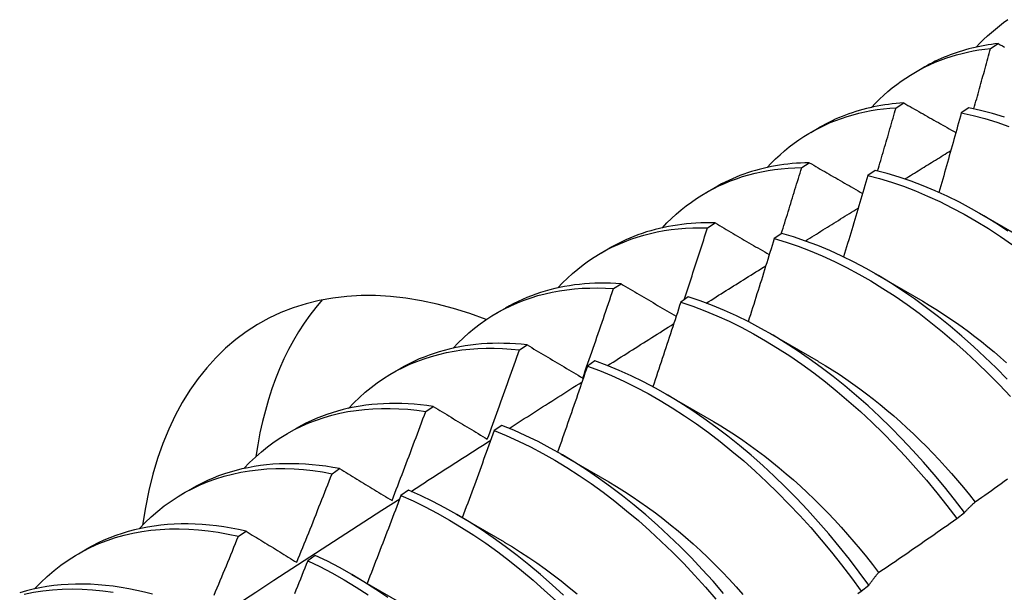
# Model space of a CAD drawing. Header units: inches. Extents: x 21 to 181, y 13 to 124.
# Tile 61 of 88: x 164.592 to 164.919, y 65.557 to 65.748. Entities that reach past the tile are written whole.
import ezdxf

# ---------------------------------------------------------------- set-up
doc = ezdxf.new("R2010")
doc.units = ezdxf.units.IN
doc.header["$MEASUREMENT"] = 0
doc.layers.add('Visible Edges(ANSI)', color=7, linetype='Continuous', lineweight=25)

msp = doc.modelspace()

# ---------------------------------------------------------------- linework, layer by layer
at = {"layer": 'Visible Edges(ANSI)'}
for p, q in [((164.91471, 65.73857), (164.91725, 65.74016)), ((164.88971, 65.73063), (164.89253, 65.73225)), ((164.88327, 65.7188), (164.88581, 65.72041)), ((164.90748, 65.71879), (164.90496, 65.71712)), ((164.85492, 65.7106), (164.85773, 65.71221)), ((164.85189, 65.69888), (164.85443, 65.7005)), ((164.87635, 65.69795), (164.87384, 65.69626)), ((164.82012, 65.69056), (164.82293, 65.69218)), ((164.91098, 65.68369), (164.92693, 65.67446)), ((164.82056, 65.67881), (164.82309, 65.68044)), ((164.84526, 65.67695), (164.84275, 65.67525)), ((164.78532, 65.67052), (164.78813, 65.67214)), ((164.87618, 65.66365), (164.89213, 65.65442)), ((164.78928, 65.65858), (164.79181, 65.66022)), ((164.81419, 65.65581), (164.81168, 65.65409)), ((164.75052, 65.65048), (164.75333, 65.6521)), ((164.84139, 65.64361), (164.85734, 65.63438)), ((164.75805, 65.6382), (164.76057, 65.63985)), ((164.71572, 65.63044), (164.71853, 65.63206)), ((164.78314, 65.63451), (164.78064, 65.63279)), ((164.80659, 65.62357), (164.82254, 65.61434)), ((164.72685, 65.61766), (164.72937, 65.61933)), ((164.75211, 65.61307), (164.74961, 65.61133)), ((164.68092, 65.6104), (164.68373, 65.61202)), ((164.77179, 65.60353), (164.78774, 65.5943)), ((164.69569, 65.59698), (164.69821, 65.59865)), ((164.64612, 65.59036), (164.64894, 65.59198)), ((164.7211, 65.59149), (164.71859, 65.58974)), ((164.73699, 65.58349), (164.75294, 65.57427)), ((164.90345, 65.58205), (164.90601, 65.58401)), ((164.66457, 65.57614), (164.66708, 65.57783)), ((164.61133, 65.57032), (164.61414, 65.57194)), ((164.69009, 65.56976), (164.68759, 65.568)), ((164.70219, 65.56345), (164.71814, 65.55423)), ((164.87166, 65.55788), (164.87423, 65.55983))]:
    msp.add_line(p, q, dxfattribs=at)
at = {"layer": 'Visible Edges(ANSI)', "flags": 128}
for points in [[(164.90996, 65.73897), (164.91117, 65.74025), (164.91241, 65.7415), (164.91369, 65.7427), (164.91499, 65.74387), (164.91631, 65.74499), (164.91767, 65.74608), (164.91905, 65.74712), (164.92046, 65.74812)], [(164.91725, 65.74016), (164.91613, 65.74003), (164.91502, 65.73988), (164.91391, 65.73972), (164.91282, 65.73953), (164.91172, 65.73933), (164.91064, 65.73911), (164.90956, 65.73888), (164.9085, 65.73863), (164.90743, 65.73836), (164.90638, 65.73807), (164.90534, 65.73777), (164.9043, 65.73744), (164.90327, 65.7371), (164.90225, 65.73675), (164.90124, 65.73638), (164.90023, 65.73599), (164.89924, 65.73558), (164.89825, 65.73515), (164.89727, 65.73471), (164.89631, 65.73425), (164.89535, 65.73378), (164.8944, 65.73329), (164.89346, 65.73278), (164.89253, 65.73225)], [(164.91725, 65.74016), (164.91795, 65.73977), (164.91866, 65.73937), (164.91936, 65.73898)], [(164.87516, 65.71893), (164.87647, 65.72031), (164.87781, 65.72165), (164.87918, 65.72294), (164.88059, 65.72418), (164.88203, 65.72537), (164.8835, 65.72652), (164.885, 65.72762), (164.88653, 65.72867), (164.8881, 65.72967), (164.88969, 65.73062), (164.89131, 65.73152), (164.89295, 65.73237), (164.89463, 65.73317), (164.89633, 65.73392), (164.89806, 65.73462), (164.89982, 65.73526), (164.9016, 65.73586), (164.9034, 65.7364), (164.90523, 65.73689), (164.90708, 65.73733), (164.90896, 65.73772), (164.91085, 65.73806), (164.91277, 65.73834), (164.91471, 65.73857)], [(164.90916, 65.71844), (164.90939, 65.71928), (164.90963, 65.72012), (164.90986, 65.72096), (164.9101, 65.7218), (164.91033, 65.72264), (164.91056, 65.72348), (164.9108, 65.72432), (164.91103, 65.72515), (164.91126, 65.72599), (164.91149, 65.72683), (164.91173, 65.72767), (164.91196, 65.72851), (164.91219, 65.72935), (164.91242, 65.73019), (164.91265, 65.73102), (164.91288, 65.73186), (164.91311, 65.7327), (164.91334, 65.73354), (164.91357, 65.73438), (164.9138, 65.73522), (164.91403, 65.73606), (164.91425, 65.73689), (164.91448, 65.73773), (164.91471, 65.73857)], [(164.88581, 65.72041), (164.88453, 65.72032), (164.88326, 65.7202), (164.882, 65.72007), (164.88074, 65.71991), (164.8795, 65.71974), (164.87826, 65.71954), (164.87704, 65.71931), (164.87582, 65.71907), (164.87461, 65.7188), (164.87341, 65.71852), (164.87222, 65.71821), (164.87104, 65.71788), (164.86987, 65.71752), (164.86871, 65.71715), (164.86756, 65.71675), (164.86643, 65.71633), (164.8653, 65.71589), (164.86418, 65.71543), (164.86308, 65.71495), (164.86199, 65.71444), (164.8609, 65.71392), (164.85983, 65.71337), (164.85877, 65.7128), (164.85773, 65.71221)], [(164.88581, 65.72041), (164.88653, 65.72), (164.88724, 65.71959), (164.88796, 65.71918), (164.88868, 65.71877), (164.8894, 65.71836), (164.89012, 65.71795), (164.89084, 65.71754), (164.89156, 65.71713), (164.89228, 65.71672), (164.893, 65.71631), (164.89372, 65.7159), (164.89444, 65.71549), (164.89516, 65.71508), (164.89589, 65.71467), (164.89661, 65.71426), (164.89734, 65.71384), (164.89806, 65.71343), (164.89879, 65.71302), (164.89951, 65.71261), (164.90024, 65.7122), (164.90097, 65.71178), (164.9017, 65.71137), (164.90243, 65.71096), (164.90315, 65.71055)], [(164.84036, 65.69889), (164.84176, 65.70037), (164.8432, 65.70179), (164.84468, 65.70317), (164.8462, 65.70449), (164.84775, 65.70575), (164.84934, 65.70696), (164.85096, 65.70811), (164.85262, 65.70921), (164.85431, 65.71024), (164.85604, 65.71123), (164.8578, 65.71215), (164.85959, 65.71302), (164.86141, 65.71383), (164.86326, 65.71458), (164.86514, 65.71527), (164.86705, 65.7159), (164.86899, 65.71647), (164.87095, 65.71698), (164.87294, 65.71744), (164.87496, 65.71783), (164.877, 65.71816), (164.87907, 65.71844), (164.88116, 65.71865), (164.88327, 65.7188)], [(164.87714, 65.69776), (164.8774, 65.69863), (164.87766, 65.69951), (164.87792, 65.70039), (164.87818, 65.70127), (164.87843, 65.70214), (164.87869, 65.70302), (164.87895, 65.7039), (164.87921, 65.70477), (164.87947, 65.70565), (164.87972, 65.70653), (164.87998, 65.7074), (164.88023, 65.70828), (164.88049, 65.70916), (164.88074, 65.71003), (164.881, 65.71091), (164.88125, 65.71179), (164.88151, 65.71267), (164.88176, 65.71354), (164.88201, 65.71442), (164.88227, 65.7153), (164.88252, 65.71617), (164.88277, 65.71705), (164.88302, 65.71793), (164.88327, 65.7188)], [(164.90496, 65.71712), (164.90466, 65.71601), (164.90436, 65.71491), (164.90405, 65.7138), (164.90375, 65.7127), (164.90344, 65.71159), (164.90314, 65.71049), (164.90283, 65.70938), (164.90253, 65.70828), (164.90222, 65.70718), (164.90191, 65.70607), (164.9016, 65.70497), (164.9013, 65.70386), (164.90099, 65.70276), (164.90068, 65.70165), (164.90037, 65.70055), (164.90006, 65.69944), (164.89975, 65.69834), (164.89943, 65.69723), (164.89912, 65.69613), (164.89881, 65.69502), (164.8985, 65.69392), (164.89818, 65.69281), (164.89787, 65.69171), (164.89755, 65.6906)], [(164.90496, 65.71712), (164.90887, 65.71624), (164.91281, 65.71519), (164.91679, 65.71398), (164.92078, 65.7126)], [(164.91929, 65.7157), (164.91533, 65.7169), (164.91138, 65.71793), (164.90748, 65.71879)], [(164.88622, 65.69508), (164.88685, 65.69548), (164.88749, 65.69587), (164.88813, 65.69626), (164.88876, 65.69666), (164.8894, 65.69705), (164.89003, 65.69745), (164.89067, 65.69784), (164.89131, 65.69824), (164.89194, 65.69863), (164.89258, 65.69902), (164.89321, 65.69942), (164.89385, 65.69981), (164.89449, 65.70021), (164.89512, 65.7006), (164.89576, 65.70099), (164.8964, 65.70139), (164.89703, 65.70178), (164.89767, 65.70217), (164.8983, 65.70257), (164.89894, 65.70296), (164.89958, 65.70335), (164.90021, 65.70375), (164.90085, 65.70414), (164.90149, 65.70453)], [(164.80556, 65.67885), (164.80706, 65.68043), (164.8086, 65.68194), (164.81018, 65.6834), (164.81181, 65.68479), (164.81348, 65.68612), (164.81519, 65.68738), (164.81693, 65.68859), (164.81872, 65.68973), (164.82054, 65.6908), (164.82241, 65.69181), (164.82431, 65.69275), (164.82624, 65.69363), (164.82821, 65.69444), (164.83021, 65.69518), (164.83225, 65.69586), (164.83431, 65.69647), (164.83641, 65.69701), (164.83854, 65.69748), (164.8407, 65.69789), (164.84289, 65.69822), (164.8451, 65.69849), (164.84734, 65.69869), (164.8496, 65.69882), (164.85189, 65.69888)], [(164.85443, 65.7005), (164.85298, 65.70046), (164.85155, 65.7004), (164.85013, 65.70031), (164.84872, 65.70019), (164.84731, 65.70004), (164.84592, 65.69987), (164.84454, 65.69967), (164.84317, 65.69945), (164.84181, 65.69919), (164.84046, 65.69891), (164.83913, 65.6986), (164.8378, 65.69827), (164.83649, 65.69791), (164.83519, 65.69752), (164.8339, 65.6971), (164.83263, 65.69666), (164.83137, 65.69619), (164.83012, 65.6957), (164.82889, 65.69518), (164.82767, 65.69463), (164.82646, 65.69405), (164.82527, 65.69345), (164.82409, 65.69283), (164.82293, 65.69218)], [(164.84512, 65.67686), (164.8454, 65.67777), (164.84569, 65.67869), (164.84598, 65.67961), (164.84626, 65.68053), (164.84655, 65.68144), (164.84683, 65.68236), (164.84712, 65.68328), (164.8474, 65.6842), (164.84769, 65.68511), (164.84797, 65.68603), (164.84825, 65.68695), (164.84854, 65.68787), (164.84882, 65.68879), (164.8491, 65.6897), (164.84938, 65.69062), (164.84966, 65.69154), (164.84994, 65.69246), (164.85022, 65.69338), (164.8505, 65.69429), (164.85078, 65.69521), (164.85106, 65.69613), (164.85134, 65.69705), (164.85161, 65.69796), (164.85189, 65.69888)], [(164.85443, 65.7005), (164.85516, 65.70008), (164.85589, 65.69965), (164.85662, 65.69923), (164.85735, 65.69881), (164.85808, 65.69838), (164.85881, 65.69796), (164.85955, 65.69754), (164.86028, 65.69711), (164.86101, 65.69669), (164.86175, 65.69626), (164.86249, 65.69584), (164.86322, 65.69541), (164.86396, 65.69499), (164.8647, 65.69456), (164.86543, 65.69414), (164.86617, 65.69371), (164.86691, 65.69329), (164.86765, 65.69286), (164.86839, 65.69243), (164.86914, 65.69201), (164.86988, 65.69158), (164.87062, 65.69115), (164.87136, 65.69073), (164.87211, 65.6903)], [(164.92049, 65.67776), (164.91647, 65.68037), (164.91244, 65.68283), (164.90841, 65.68515), (164.90436, 65.68731), (164.90032, 65.68932), (164.89629, 65.69117), (164.89226, 65.69285), (164.88825, 65.69438), (164.88426, 65.69574), (164.88029, 65.69693), (164.87635, 65.69795)], [(164.87384, 65.69626), (164.87351, 65.69513), (164.87318, 65.694), (164.87286, 65.69287), (164.87253, 65.69174), (164.8722, 65.69061), (164.87187, 65.68948), (164.87154, 65.68835), (164.8712, 65.68722), (164.87087, 65.68609), (164.87054, 65.68496), (164.87021, 65.68383), (164.86987, 65.6827), (164.86954, 65.68157), (164.8692, 65.68044), (164.86887, 65.67931), (164.86853, 65.67818), (164.8682, 65.67705), (164.86786, 65.67592), (164.86752, 65.67479), (164.86718, 65.67366), (164.86684, 65.67253), (164.8665, 65.6714), (164.86616, 65.67027), (164.86582, 65.66914)], [(164.87384, 65.69626), (164.87778, 65.69522), (164.88175, 65.69402), (164.88574, 65.69265), (164.88976, 65.69111), (164.89378, 65.68941), (164.89782, 65.68755), (164.90186, 65.68553), (164.9059, 65.68336), (164.90994, 65.68103), (164.91397, 65.67856), (164.91798, 65.67593), (164.92197, 65.67316)], [(164.85311, 65.67445), (164.85384, 65.67491), (164.85457, 65.67537), (164.8553, 65.67583), (164.85603, 65.67628), (164.85677, 65.67674), (164.8575, 65.6772), (164.85823, 65.67766), (164.85896, 65.67811), (164.85969, 65.67857), (164.86043, 65.67903), (164.86116, 65.67948), (164.86189, 65.67994), (164.86262, 65.6804), (164.86336, 65.68086), (164.86409, 65.68131), (164.86482, 65.68177), (164.86555, 65.68223), (164.86628, 65.68268), (164.86702, 65.68314), (164.86775, 65.6836), (164.86848, 65.68405), (164.86921, 65.68451), (164.86995, 65.68497), (164.87068, 65.68542)], [(164.77076, 65.65881), (164.77236, 65.66048), (164.774, 65.66209), (164.77569, 65.66362), (164.77742, 65.66509), (164.77921, 65.66648), (164.78104, 65.6678), (164.78291, 65.66905), (164.78483, 65.67023), (164.78679, 65.67134), (164.78879, 65.67237), (164.79083, 65.67332), (164.79291, 65.6742), (164.79503, 65.67501), (164.79719, 65.67574), (164.79938, 65.67639), (164.80161, 65.67697), (164.80387, 65.67747), (164.80617, 65.67789), (164.8085, 65.67824), (164.81085, 65.67851), (164.81324, 65.6787), (164.81565, 65.67881), (164.8181, 65.67885), (164.82056, 65.67881)], [(164.82309, 65.68044), (164.82148, 65.68047), (164.81989, 65.68046), (164.8183, 65.68043), (164.81673, 65.68036), (164.81516, 65.68026), (164.81361, 65.68012), (164.81207, 65.67995), (164.81055, 65.67975), (164.80903, 65.67952), (164.80754, 65.67925), (164.80605, 65.67896), (164.80458, 65.67862), (164.80312, 65.67826), (164.80168, 65.67786), (164.80025, 65.67744), (164.79884, 65.67698), (164.79744, 65.67648), (164.79606, 65.67596), (164.7947, 65.6754), (164.79335, 65.67481), (164.79202, 65.67419), (164.79071, 65.67354), (164.78941, 65.67285), (164.78813, 65.67214)], [(164.81279, 65.65485), (164.81312, 65.65585), (164.81345, 65.65684), (164.81378, 65.65784), (164.81411, 65.65884), (164.81443, 65.65984), (164.81476, 65.66084), (164.81509, 65.66183), (164.81541, 65.66283), (164.81574, 65.66383), (164.81606, 65.66483), (164.81639, 65.66583), (164.81671, 65.66683), (164.81704, 65.66782), (164.81736, 65.66882), (164.81768, 65.66982), (164.818, 65.67082), (164.81833, 65.67182), (164.81865, 65.67282), (164.81897, 65.67381), (164.81929, 65.67481), (164.81961, 65.67581), (164.81993, 65.67681), (164.82025, 65.67781), (164.82056, 65.67881)], [(164.82309, 65.68044), (164.82384, 65.68), (164.82458, 65.67956), (164.82532, 65.67913), (164.82607, 65.67869), (164.82681, 65.67826), (164.82756, 65.67782), (164.82831, 65.67738), (164.82905, 65.67694), (164.8298, 65.67651), (164.83055, 65.67607), (164.8313, 65.67563), (164.83205, 65.67519), (164.8328, 65.67475), (164.83355, 65.67431), (164.83431, 65.67387), (164.83506, 65.67343), (164.83581, 65.67299), (164.83657, 65.67255), (164.83732, 65.67211), (164.83808, 65.67167), (164.83883, 65.67123), (164.83959, 65.67079), (164.84035, 65.67035), (164.84111, 65.66991)], [(164.84275, 65.67525), (164.84239, 65.6741), (164.84204, 65.67294), (164.84169, 65.67179), (164.84133, 65.67064), (164.84098, 65.66948), (164.84062, 65.66833), (164.84026, 65.66718), (164.83991, 65.66602), (164.83955, 65.66487), (164.83919, 65.66372), (164.83883, 65.66256), (164.83847, 65.66141), (164.83811, 65.66026), (164.83775, 65.6591), (164.83739, 65.65795), (164.83702, 65.6568), (164.83666, 65.65564), (164.8363, 65.65449), (164.83593, 65.65334), (164.83557, 65.65219), (164.8352, 65.65103), (164.83484, 65.64988), (164.83447, 65.64873), (164.8341, 65.64757)], [(164.84275, 65.67525), (164.84672, 65.67406), (164.85071, 65.67269), (164.85472, 65.67117), (164.85874, 65.66948), (164.86278, 65.66763), (164.86682, 65.66562), (164.87086, 65.66345), (164.8749, 65.66114), (164.87893, 65.65867), (164.88294, 65.65605), (164.88694, 65.65329), (164.89091, 65.65039), (164.89486, 65.64736), (164.89877, 65.64419), (164.90265, 65.64089), (164.90649, 65.63747), (164.91028, 65.63393), (164.91402, 65.63027), (164.9177, 65.6265), (164.92133, 65.62263)], [(164.92024, 65.62841), (164.91655, 65.63217), (164.9128, 65.63582), (164.90901, 65.63935), (164.90517, 65.64277), (164.90129, 65.64605), (164.89737, 65.64921), (164.89342, 65.65224), (164.88945, 65.65513), (164.88545, 65.65788), (164.88143, 65.66048), (164.87741, 65.66294), (164.87337, 65.66524), (164.86933, 65.6674), (164.86528, 65.66939), (164.86125, 65.67123), (164.85722, 65.67291), (164.85321, 65.67442), (164.84922, 65.67577), (164.84526, 65.67695)], [(164.82014, 65.65374), (164.82096, 65.65426), (164.82179, 65.65478), (164.82262, 65.6553), (164.82344, 65.65582), (164.82427, 65.65635), (164.82509, 65.65687), (164.82592, 65.65739), (164.82675, 65.65791), (164.82757, 65.65843), (164.8284, 65.65895), (164.82923, 65.65947), (164.83005, 65.65999), (164.83088, 65.66051), (164.83171, 65.66103), (164.83253, 65.66155), (164.83336, 65.66207), (164.83419, 65.66259), (164.83501, 65.66311), (164.83584, 65.66363), (164.83667, 65.66415), (164.83749, 65.66466), (164.83832, 65.66518), (164.83915, 65.6657), (164.83997, 65.66622)], [(164.73596, 65.63877), (164.73765, 65.64054), (164.73939, 65.64223), (164.74119, 65.64385), (164.74304, 65.64538), (164.74494, 65.64684), (164.74689, 65.64821), (164.74889, 65.64951), (164.75094, 65.65072), (164.75304, 65.65185), (164.75518, 65.6529), (164.75737, 65.65386), (164.7596, 65.65474), (164.76188, 65.65553), (164.76419, 65.65624), (164.76654, 65.65686), (164.76894, 65.6574), (164.77137, 65.65785), (164.77383, 65.65822), (164.77633, 65.65849), (164.77886, 65.65869), (164.78142, 65.65879), (164.78401, 65.65881), (164.78664, 65.65874), (164.78928, 65.65858)], [(164.79181, 65.66022), (164.79003, 65.66033), (164.78827, 65.6604), (164.78651, 65.66043), (164.78478, 65.66042), (164.78305, 65.66037), (164.78134, 65.66028), (164.77964, 65.66016), (164.77795, 65.65999), (164.77628, 65.65979), (164.77463, 65.65955), (164.77299, 65.65926), (164.77137, 65.65894), (164.76977, 65.65858), (164.76818, 65.65818), (164.76661, 65.65775), (164.76506, 65.65727), (164.76352, 65.65676), (164.76201, 65.65621), (164.76051, 65.65562), (164.75904, 65.65499), (164.75758, 65.65432), (164.75614, 65.65362), (164.75473, 65.65288), (164.75333, 65.6521)], [(164.77906, 65.62879), (164.7795, 65.63003), (164.77993, 65.63127), (164.78037, 65.63251), (164.7808, 65.63375), (164.78123, 65.63499), (164.78166, 65.63623), (164.78209, 65.63747), (164.78252, 65.63871), (164.78295, 65.63995), (164.78338, 65.64119), (164.78381, 65.64244), (164.78423, 65.64368), (164.78466, 65.64492), (164.78508, 65.64616), (164.78551, 65.6474), (164.78593, 65.64864), (164.78635, 65.64988), (164.78677, 65.65113), (164.78719, 65.65237), (164.78761, 65.65361), (164.78803, 65.65485), (164.78845, 65.6561), (164.78887, 65.65734), (164.78928, 65.65858)], [(164.79181, 65.66022), (164.79256, 65.65977), (164.79332, 65.65932), (164.79408, 65.65887), (164.79483, 65.65842), (164.79559, 65.65797), (164.79635, 65.65752), (164.79711, 65.65707), (164.79787, 65.65662), (164.79864, 65.65617), (164.7994, 65.65572), (164.80016, 65.65527), (164.80093, 65.65482), (164.80169, 65.65437), (164.80246, 65.65391), (164.80322, 65.65346), (164.80399, 65.65301), (164.80476, 65.65255), (164.80553, 65.6521), (164.80629, 65.65165), (164.80706, 65.65119), (164.80784, 65.65074), (164.80861, 65.65028), (164.80938, 65.64983), (164.81015, 65.64937)], [(164.90601, 65.58401), (164.90273, 65.58833), (164.89937, 65.59256), (164.89593, 65.59672), (164.89243, 65.60078), (164.88886, 65.60474), (164.88522, 65.6086), (164.88153, 65.61235), (164.87778, 65.616), (164.87398, 65.61952), (164.87014, 65.62293), (164.86626, 65.62621), (164.86234, 65.62936), (164.85839, 65.63237), (164.85441, 65.63526), (164.85041, 65.638), (164.8464, 65.64059), (164.84237, 65.64304), (164.83833, 65.64534), (164.83429, 65.64748), (164.83025, 65.64947), (164.82621, 65.6513), (164.82219, 65.65296), (164.81818, 65.65447), (164.81419, 65.65581)], [(164.81168, 65.65409), (164.8113, 65.65292), (164.81092, 65.65174), (164.81054, 65.65057), (164.81016, 65.64939), (164.80978, 65.64822), (164.8094, 65.64704), (164.80901, 65.64587), (164.80863, 65.6447), (164.80824, 65.64352), (164.80786, 65.64235), (164.80747, 65.64117), (164.80709, 65.64), (164.8067, 65.63882), (164.80631, 65.63765), (164.80592, 65.63648), (164.80553, 65.6353), (164.80514, 65.63413), (164.80475, 65.63296), (164.80436, 65.63178), (164.80397, 65.63061), (164.80358, 65.62944), (164.80318, 65.62826), (164.80279, 65.62709), (164.8024, 65.62592)], [(164.81168, 65.65409), (164.81567, 65.65274), (164.81968, 65.65122), (164.82371, 65.64954), (164.82774, 65.6477), (164.83178, 65.6457), (164.83582, 65.64355), (164.83986, 65.64124), (164.84389, 65.63878), (164.84791, 65.63617), (164.8519, 65.63342), (164.85588, 65.63053), (164.85983, 65.6275), (164.86374, 65.62434), (164.86762, 65.62105), (164.87146, 65.61764), (164.87525, 65.6141), (164.879, 65.61045), (164.88269, 65.60669), (164.88632, 65.60282), (164.88989, 65.59885), (164.89339, 65.59478), (164.89682, 65.59063), (164.90017, 65.58638), (164.90345, 65.58205)], [(164.89213, 65.65436), (164.89432, 65.65306), (164.89651, 65.65172), (164.8987, 65.65033), (164.90088, 65.64888), (164.90305, 65.6474), (164.90521, 65.64586), (164.90737, 65.64428), (164.90951, 65.64265), (164.91164, 65.64098), (164.91377, 65.63926), (164.91588, 65.6375), (164.91797, 65.63569), (164.92005, 65.63385)], [(164.7873, 65.63295), (164.78822, 65.63353), (164.78914, 65.63412), (164.79006, 65.6347), (164.79098, 65.63528), (164.79189, 65.63587), (164.79281, 65.63645), (164.79373, 65.63703), (164.79465, 65.63762), (164.79557, 65.6382), (164.79649, 65.63878), (164.79741, 65.63937), (164.79833, 65.63995), (164.79925, 65.64053), (164.80017, 65.64112), (164.80109, 65.6417), (164.80201, 65.64228), (164.80293, 65.64286), (164.80385, 65.64345), (164.80477, 65.64403), (164.80569, 65.64461), (164.80661, 65.64519), (164.80753, 65.64578), (164.80845, 65.64636), (164.80937, 65.64694)], [(164.70117, 65.61873), (164.70295, 65.6206), (164.70479, 65.62238), (164.7067, 65.62407), (164.70866, 65.62567), (164.71068, 65.62719), (164.71276, 65.62861), (164.71489, 65.62995), (164.71707, 65.63119), (164.71931, 65.63234), (164.72159, 65.6334), (164.72393, 65.63437), (164.72631, 65.63524), (164.72874, 65.63601), (164.73122, 65.63669), (164.73373, 65.63728), (164.73629, 65.63777), (164.73889, 65.63816), (164.74153, 65.63845), (164.7442, 65.63865), (164.74691, 65.63876), (164.74965, 65.63876), (164.75242, 65.63867), (164.75522, 65.63848), (164.75805, 65.6382)], [(164.76057, 65.63985), (164.75862, 65.64005), (164.75669, 65.6402), (164.75477, 65.64031), (164.75286, 65.64037), (164.75097, 65.64039), (164.74909, 65.64036), (164.74723, 65.64028), (164.74539, 65.64016), (164.74356, 65.64), (164.74175, 65.63978), (164.73996, 65.63953), (164.73818, 65.63922), (164.73643, 65.63887), (164.73469, 65.63848), (164.73298, 65.63804), (164.73128, 65.63755), (164.72961, 65.63702), (164.72796, 65.63645), (164.72633, 65.63582), (164.72472, 65.63516), (164.72314, 65.63445), (164.72158, 65.6337), (164.72004, 65.6329), (164.71853, 65.63206)], [(164.76057, 65.63985), (164.76133, 65.63939), (164.76209, 65.63894), (164.76285, 65.63848), (164.76362, 65.63802), (164.76438, 65.63756), (164.76515, 65.63711), (164.76591, 65.63665), (164.76668, 65.63619), (164.76745, 65.63573), (164.76822, 65.63527), (164.76899, 65.63481), (164.76976, 65.63435), (164.77053, 65.63389), (164.7713, 65.63343), (164.77207, 65.63296), (164.77285, 65.6325), (164.77362, 65.63204), (164.7744, 65.63158), (164.77517, 65.63111), (164.77595, 65.63065), (164.77673, 65.63019), (164.77751, 65.62972), (164.77828, 65.62926), (164.77906, 65.62879)], [(164.74733, 65.60848), (164.74779, 65.60972), (164.74824, 65.61096), (164.7487, 65.61219), (164.74915, 65.61343), (164.7496, 65.61467), (164.75006, 65.6159), (164.75051, 65.61714), (164.75096, 65.61838), (164.75141, 65.61962), (164.75185, 65.62085), (164.7523, 65.62209), (164.75275, 65.62333), (164.7532, 65.62457), (164.75364, 65.62581), (164.75408, 65.62704), (164.75453, 65.62828), (164.75497, 65.62952), (164.75541, 65.63076), (164.75585, 65.632), (164.75629, 65.63324), (164.75673, 65.63448), (164.75717, 65.63572), (164.75761, 65.63696), (164.75805, 65.6382)], [(164.78064, 65.63279), (164.78023, 65.63159), (164.77982, 65.6304), (164.77941, 65.6292), (164.77901, 65.62801), (164.7786, 65.62682), (164.77819, 65.62562), (164.77778, 65.62443), (164.77737, 65.62324), (164.77695, 65.62204), (164.77654, 65.62085), (164.77613, 65.61966), (164.77571, 65.61847), (164.7753, 65.61727), (164.77488, 65.61608), (164.77447, 65.61489), (164.77405, 65.6137), (164.77363, 65.6125), (164.77322, 65.61131), (164.7728, 65.61012), (164.77238, 65.60893), (164.77196, 65.60774), (164.77154, 65.60654), (164.77112, 65.60535), (164.77069, 65.60416)], [(164.78064, 65.63279), (164.78464, 65.63128), (164.78867, 65.62961), (164.7927, 65.62778), (164.79674, 65.62579), (164.80079, 65.62364), (164.80482, 65.62134), (164.80885, 65.61889), (164.81287, 65.61629), (164.81687, 65.61355), (164.82085, 65.61067), (164.8248, 65.60765), (164.82871, 65.60449), (164.8326, 65.60121), (164.83644, 65.5978), (164.84023, 65.59428), (164.84398, 65.59063), (164.84767, 65.58688), (164.85131, 65.58302), (164.85488, 65.57905), (164.85838, 65.57499), (164.86182, 65.57084), (164.86518, 65.5666), (164.86846, 65.56227), (164.87166, 65.55788)], [(164.87423, 65.55983), (164.87102, 65.56422), (164.86774, 65.56854), (164.86437, 65.57277), (164.86093, 65.57692), (164.85742, 65.58097), (164.85384, 65.58493), (164.8502, 65.58879), (164.84651, 65.59253), (164.84276, 65.59617), (164.83896, 65.59969), (164.83511, 65.60309), (164.83123, 65.60636), (164.82731, 65.6095), (164.82336, 65.61251), (164.81938, 65.61538), (164.81538, 65.61811), (164.81136, 65.6207), (164.80733, 65.62314), (164.80329, 65.62543), (164.79925, 65.62756), (164.79521, 65.62954), (164.79117, 65.63136), (164.78715, 65.63302), (164.78314, 65.63451)], [(164.85734, 65.63434), (164.85967, 65.63297), (164.86199, 65.63154), (164.86431, 65.63006), (164.86662, 65.62852), (164.86892, 65.62693), (164.87121, 65.62527), (164.87349, 65.62357), (164.87576, 65.62181), (164.87802, 65.62), (164.88026, 65.61814), (164.88249, 65.61623), (164.8847, 65.61428), (164.8869, 65.61227), (164.88908, 65.61022), (164.89123, 65.60813), (164.89337, 65.606), (164.89549, 65.60382), (164.89758, 65.60161), (164.89965, 65.59935), (164.90169, 65.59706), (164.90371, 65.59473), (164.90571, 65.59237), (164.90767, 65.58998), (164.90961, 65.58755)], [(164.75458, 65.61207), (164.75559, 65.61271), (164.7566, 65.61336), (164.75762, 65.61401), (164.75863, 65.61466), (164.75964, 65.6153), (164.76065, 65.61595), (164.76166, 65.6166), (164.76267, 65.61725), (164.76369, 65.61789), (164.7647, 65.61854), (164.76571, 65.61919), (164.76672, 65.61983), (164.76773, 65.62048), (164.76874, 65.62113), (164.76976, 65.62177), (164.77077, 65.62242), (164.77178, 65.62306), (164.77279, 65.62371), (164.7738, 65.62435), (164.77482, 65.625), (164.77583, 65.62565), (164.77684, 65.62629), (164.77785, 65.62694), (164.77887, 65.62758)], [(164.72937, 65.61933), (164.72725, 65.61963), (164.72515, 65.61988), (164.72305, 65.62008), (164.72098, 65.62022), (164.71892, 65.62031), (164.71688, 65.62035), (164.71485, 65.62033), (164.71284, 65.62027), (164.71086, 65.62015), (164.70889, 65.61997), (164.70694, 65.61974), (164.70501, 65.61946), (164.7031, 65.61913), (164.70122, 65.61874), (164.69936, 65.61831), (164.69752, 65.61781), (164.6957, 65.61727), (164.69391, 65.61668), (164.69215, 65.61603), (164.69041, 65.61533), (164.6887, 65.61458), (164.68702, 65.61378), (164.68536, 65.61292), (164.68373, 65.61202)], [(164.72937, 65.61933), (164.73011, 65.61888), (164.73085, 65.61843), (164.73159, 65.61799), (164.73233, 65.61754), (164.73307, 65.61709), (164.73382, 65.61664), (164.73456, 65.61619), (164.7353, 65.61574), (164.73605, 65.61529), (164.7368, 65.61484), (164.73754, 65.61439), (164.73829, 65.61394), (164.73904, 65.61348), (164.73979, 65.61303), (164.74054, 65.61258), (164.74129, 65.61212), (164.74205, 65.61167), (164.7428, 65.61122), (164.74355, 65.61076), (164.74431, 65.61031), (164.74506, 65.60985), (164.74582, 65.6094), (164.74658, 65.60894), (164.74733, 65.60848)], [(164.66637, 65.59869), (164.66825, 65.60065), (164.67019, 65.60252), (164.6722, 65.60429), (164.67428, 65.60596), (164.67642, 65.60753), (164.67862, 65.60901), (164.68088, 65.61038), (164.68321, 65.61165), (164.68558, 65.61282), (164.68802, 65.61388), (164.6905, 65.61484), (164.69304, 65.6157), (164.69563, 65.61645), (164.69827, 65.61709), (164.70095, 65.61763), (164.70368, 65.61806), (164.70644, 65.61839), (164.70925, 65.61861), (164.7121, 65.61872), (164.71499, 65.61872), (164.71791, 65.61862), (164.72086, 65.61841), (164.72384, 65.61809), (164.72685, 65.61766)], [(164.71564, 65.58804), (164.71612, 65.58928), (164.71659, 65.59051), (164.71707, 65.59174), (164.71754, 65.59297), (164.71801, 65.59421), (164.71849, 65.59544), (164.71896, 65.59667), (164.71943, 65.5979), (164.7199, 65.59914), (164.72037, 65.60037), (164.72084, 65.60161), (164.7213, 65.60284), (164.72177, 65.60407), (164.72224, 65.60531), (164.7227, 65.60654), (164.72317, 65.60778), (164.72363, 65.60901), (164.72409, 65.61025), (164.72455, 65.61148), (164.72501, 65.61272), (164.72547, 65.61396), (164.72593, 65.61519), (164.72639, 65.61643), (164.72685, 65.61766)], [(164.82592, 65.55712), (164.82241, 65.56117), (164.81883, 65.56512), (164.81519, 65.56897), (164.81149, 65.57271), (164.80773, 65.57634), (164.80393, 65.57985), (164.80009, 65.58324), (164.7962, 65.58651), (164.79228, 65.58964), (164.78832, 65.59265), (164.78434, 65.59551), (164.78034, 65.59823), (164.77632, 65.60081), (164.77229, 65.60324), (164.76825, 65.60552), (164.76421, 65.60765), (164.76017, 65.60962), (164.75614, 65.61142), (164.75211, 65.61307)], [(164.82253, 65.61433), (164.82499, 65.61287), (164.82745, 65.61134), (164.8299, 65.60975), (164.83234, 65.6081), (164.83478, 65.60639), (164.8372, 65.60461), (164.83961, 65.60278), (164.84201, 65.6009), (164.8444, 65.59895), (164.84677, 65.59696), (164.84912, 65.59491), (164.85145, 65.59281), (164.85376, 65.59066), (164.85605, 65.58846), (164.85832, 65.58621), (164.86057, 65.58392), (164.86279, 65.58158), (164.86498, 65.5792), (164.86714, 65.57678), (164.86928, 65.57431), (164.87138, 65.57181), (164.87345, 65.56927), (164.87548, 65.5667), (164.87749, 65.56408)], [(164.74961, 65.61133), (164.74917, 65.61012), (164.74874, 65.60891), (164.74831, 65.6077), (164.74787, 65.60649), (164.74743, 65.60528), (164.747, 65.60408), (164.74656, 65.60287), (164.74612, 65.60166), (164.74568, 65.60045), (164.74524, 65.59924), (164.7448, 65.59803), (164.74436, 65.59682), (164.74392, 65.59561), (164.74347, 65.5944), (164.74303, 65.5932), (164.74258, 65.59199), (164.74214, 65.59078), (164.74169, 65.58957), (164.74125, 65.58837), (164.7408, 65.58716), (164.74035, 65.58595), (164.7399, 65.58474), (164.73945, 65.58354), (164.739, 65.58233)], [(164.74961, 65.61133), (164.75363, 65.60967), (164.75767, 65.60785), (164.76171, 65.60587), (164.76575, 65.60373), (164.76979, 65.60144), (164.77382, 65.599), (164.77783, 65.59641), (164.78183, 65.59368), (164.78581, 65.5908), (164.78976, 65.58779), (164.79368, 65.58465), (164.79757, 65.58137), (164.80141, 65.57797), (164.80521, 65.57445), (164.80896, 65.57081), (164.81265, 65.56706), (164.81629, 65.56321), (164.81987, 65.55925), (164.82338, 65.55519)], [(164.72197, 65.5911), (164.72308, 65.59181), (164.72418, 65.59252), (164.72529, 65.59323), (164.72639, 65.59394), (164.72749, 65.59466), (164.7286, 65.59537), (164.7297, 65.59608), (164.7308, 65.59679), (164.73191, 65.5975), (164.73301, 65.59821), (164.73412, 65.59892), (164.73522, 65.59963), (164.73633, 65.60035), (164.73743, 65.60106), (164.73853, 65.60177), (164.73964, 65.60248), (164.74074, 65.60319), (164.74185, 65.6039), (164.74295, 65.6046), (164.74406, 65.60531), (164.74516, 65.60602), (164.74626, 65.60673), (164.74737, 65.60744), (164.74847, 65.60815)], [(164.69821, 65.59865), (164.69592, 65.59907), (164.69364, 65.59943), (164.69138, 65.59973), (164.68913, 65.59996), (164.6869, 65.60014), (164.68469, 65.60025), (164.6825, 65.60031), (164.68033, 65.6003), (164.67817, 65.60023), (164.67604, 65.60011), (164.67394, 65.59992), (164.67185, 65.59967), (164.66979, 65.59936), (164.66775, 65.59898), (164.66574, 65.59855), (164.66376, 65.59806), (164.6618, 65.59751), (164.65987, 65.5969), (164.65797, 65.59622), (164.6561, 65.59549), (164.65427, 65.5947), (164.65246, 65.59385), (164.65068, 65.59295), (164.64894, 65.59198)], [(164.63157, 65.57865), (164.63354, 65.58071), (164.63559, 65.58266), (164.63771, 65.5845), (164.6399, 65.58624), (164.64217, 65.58787), (164.6445, 65.58939), (164.64689, 65.59079), (164.64935, 65.59209), (164.65187, 65.59327), (164.65445, 65.59434), (164.65709, 65.59529), (164.65979, 65.59612), (164.66254, 65.59684), (164.66534, 65.59744), (164.66819, 65.59793), (164.67109, 65.59829), (164.67403, 65.59854), (164.67701, 65.59867), (164.68004, 65.59868), (164.6831, 65.59858), (164.6862, 65.59835), (164.68934, 65.59801), (164.6925, 65.59755), (164.69569, 65.59698)], [(164.68398, 65.56747), (164.68447, 65.5687), (164.68497, 65.56993), (164.68547, 65.57116), (164.68596, 65.57238), (164.68646, 65.57361), (164.68695, 65.57484), (164.68744, 65.57607), (164.68793, 65.57729), (164.68843, 65.57852), (164.68892, 65.57975), (164.68941, 65.58098), (164.68989, 65.58221), (164.69038, 65.58344), (164.69087, 65.58467), (164.69135, 65.5859), (164.69184, 65.58713), (164.69232, 65.58836), (164.69281, 65.58959), (164.69329, 65.59082), (164.69377, 65.59205), (164.69425, 65.59328), (164.69473, 65.59451), (164.69521, 65.59575), (164.69569, 65.59698)], [(164.69821, 65.59865), (164.69892, 65.59822), (164.69964, 65.59778), (164.70036, 65.59734), (164.70108, 65.5969), (164.7018, 65.59646), (164.70252, 65.59603), (164.70324, 65.59559), (164.70397, 65.59515), (164.70469, 65.59471), (164.70541, 65.59426), (164.70614, 65.59382), (164.70686, 65.59338), (164.70759, 65.59294), (164.70832, 65.5925), (164.70905, 65.59205), (164.70978, 65.59161), (164.71051, 65.59117), (164.71124, 65.59072), (164.71197, 65.59028), (164.7127, 65.58983), (164.71343, 65.58938), (164.71417, 65.58894), (164.7149, 65.58849), (164.71564, 65.58804)], [(164.78773, 65.59425), (164.79033, 65.59271), (164.79292, 65.59109), (164.79551, 65.58941), (164.79809, 65.58766), (164.80066, 65.58584), (164.80322, 65.58396), (164.80576, 65.58201), (164.80829, 65.58), (164.8108, 65.57793), (164.81329, 65.57581), (164.81576, 65.57362), (164.8182, 65.57137), (164.82063, 65.56907), (164.82302, 65.56672), (164.8254, 65.56431), (164.82774, 65.56185), (164.83005, 65.55934), (164.83232, 65.55678)], [(164.90963, 65.58759), (164.9107, 65.58835), (164.91177, 65.58912), (164.91284, 65.58988), (164.91391, 65.59065), (164.91498, 65.59141), (164.91605, 65.59218), (164.91712, 65.59295), (164.91819, 65.59372), (164.91925, 65.59449), (164.92032, 65.59526)], [(164.71859, 65.58974), (164.71813, 65.58852), (164.71767, 65.5873), (164.71721, 65.58607), (164.71675, 65.58485), (164.71629, 65.58363), (164.71582, 65.58241), (164.71536, 65.58119), (164.71489, 65.57997), (164.71442, 65.57875), (164.71396, 65.57753), (164.71349, 65.57631), (164.71302, 65.57509), (164.71255, 65.57387), (164.71208, 65.57265), (164.71161, 65.57144), (164.71114, 65.57022), (164.71067, 65.569), (164.71019, 65.56778), (164.70972, 65.56656), (164.70925, 65.56534), (164.70877, 65.56413), (164.7083, 65.56291), (164.70782, 65.56169), (164.70734, 65.56047)], [(164.71859, 65.58974), (164.72263, 65.58793), (164.72667, 65.58595), (164.73071, 65.58383), (164.73475, 65.58154), (164.73878, 65.57911), (164.7428, 65.57653), (164.7468, 65.5738), (164.75078, 65.57094), (164.75473, 65.56793), (164.75865, 65.5648), (164.76254, 65.56153), (164.76639, 65.55814), (164.77019, 65.55462)], [(164.77271, 65.55651), (164.76891, 65.56002), (164.76506, 65.5634), (164.76117, 65.56666), (164.75724, 65.56979), (164.75329, 65.57278), (164.74931, 65.57564), (164.7453, 65.57835), (164.74128, 65.58092), (164.73725, 65.58334), (164.73321, 65.58561), (164.72917, 65.58773), (164.72513, 65.58969), (164.7211, 65.59149)], [(164.66438, 65.55367), (164.67036, 65.55758), (164.67633, 65.56148), (164.68231, 65.56538), (164.68829, 65.56927), (164.69427, 65.57315), (164.70025, 65.57704), (164.70623, 65.58091), (164.71221, 65.58479), (164.71819, 65.58865)], [(164.90601, 65.58401), (164.90616, 65.58417), (164.9063, 65.58433), (164.90645, 65.58449), (164.9066, 65.58465), (164.90674, 65.5848), (164.90689, 65.58496), (164.90704, 65.58512), (164.90719, 65.58527), (164.90734, 65.58542), (164.90748, 65.58558), (164.90763, 65.58573), (164.90779, 65.58588), (164.90794, 65.58602), (164.90809, 65.58617), (164.90824, 65.58632), (164.90839, 65.58646), (164.90854, 65.58661), (164.9087, 65.58675), (164.90885, 65.58689), (164.90901, 65.58704), (164.90916, 65.58718), (164.90932, 65.58731), (164.90947, 65.58745), (164.90963, 65.58759)], [(164.66708, 65.57783), (164.66461, 65.57837), (164.66216, 65.57885), (164.65973, 65.57926), (164.65731, 65.5796), (164.65491, 65.57987), (164.65253, 65.58007), (164.65017, 65.5802), (164.64783, 65.58027), (164.64551, 65.58026), (164.64322, 65.58019), (164.64095, 65.58004), (164.63871, 65.57983), (164.63649, 65.57955), (164.6343, 65.5792), (164.63214, 65.57878), (164.63001, 65.57829), (164.62791, 65.57773), (164.62584, 65.57711), (164.6238, 65.57641), (164.6218, 65.57565), (164.61983, 65.57483), (164.6179, 65.57393), (164.616, 65.57297), (164.61414, 65.57194)], [(164.87749, 65.56409), (164.87858, 65.56483), (164.87967, 65.56556), (164.88076, 65.5663), (164.88185, 65.56704), (164.88293, 65.56779), (164.88402, 65.56853), (164.8851, 65.56927), (164.88619, 65.57001), (164.88727, 65.57076), (164.88835, 65.57151), (164.88944, 65.57225), (164.89052, 65.573), (164.8916, 65.57375), (164.89268, 65.5745), (164.89376, 65.57525), (164.89484, 65.576), (164.89592, 65.57676), (164.897, 65.57751), (164.89807, 65.57826), (164.89915, 65.57902), (164.90023, 65.57978), (164.9013, 65.58054), (164.90238, 65.58129), (164.90345, 65.58205)], [(164.59677, 65.55862), (164.59884, 65.56077), (164.60099, 65.5628), (164.60322, 65.56472), (164.60553, 65.56652), (164.60792, 65.5682), (164.61037, 65.56976), (164.6129, 65.5712), (164.6155, 65.57251), (164.61817, 65.5737), (164.6209, 65.57476), (164.6237, 65.5757), (164.62655, 65.57651), (164.62946, 65.57719), (164.63243, 65.57774), (164.63545, 65.57816), (164.63852, 65.57845), (164.64164, 65.57862), (164.6448, 65.57865), (164.64801, 65.57855), (164.65125, 65.57833), (164.65453, 65.57797), (164.65785, 65.57749), (164.66119, 65.57688), (164.66457, 65.57614)], [(164.66708, 65.57783), (164.66777, 65.5774), (164.66847, 65.57698), (164.66917, 65.57655), (164.66986, 65.57612), (164.67056, 65.57569), (164.67126, 65.57527), (164.67196, 65.57484), (164.67266, 65.57441), (164.67336, 65.57398), (164.67406, 65.57355), (164.67476, 65.57312), (164.67547, 65.57269), (164.67617, 65.57225), (164.67688, 65.57182), (164.67758, 65.57139), (164.67829, 65.57096), (164.679, 65.57052), (164.67971, 65.57009), (164.68042, 65.56965), (164.68113, 65.56922), (164.68184, 65.56878), (164.68255, 65.56835), (164.68326, 65.56791), (164.68398, 65.56747)], [(164.65647, 65.55655), (164.65698, 65.55777), (164.65749, 65.55899), (164.658, 65.56022), (164.65851, 65.56144), (164.65902, 65.56266), (164.65953, 65.56389), (164.66004, 65.56511), (164.66055, 65.56633), (164.66105, 65.56756), (164.66156, 65.56878), (164.66206, 65.57001), (164.66256, 65.57123), (164.66306, 65.57246), (164.66357, 65.57369), (164.66407, 65.57491), (164.66457, 65.57614)], [(164.75294, 65.5742), (164.75568, 65.57259), (164.75841, 65.57089), (164.76113, 65.56912), (164.76384, 65.56727), (164.76654, 65.56535), (164.76923, 65.56335), (164.77189, 65.56128), (164.77454, 65.55914), (164.77717, 65.55693)], [(164.71427, 65.55576), (164.71027, 65.55847), (164.70625, 65.56103), (164.70222, 65.56344), (164.69818, 65.5657), (164.69413, 65.56781), (164.69009, 65.56976)], [(164.68759, 65.568), (164.6871, 65.56677), (164.68662, 65.56554), (164.68613, 65.56432), (164.68564, 65.56309), (164.68515, 65.56186), (164.68466, 65.56064), (164.68417, 65.55941), (164.68368, 65.55819), (164.68319, 65.55696)], [(164.68759, 65.568), (164.69163, 65.56604), (164.69567, 65.56392), (164.69971, 65.56164), (164.70374, 65.55922), (164.70776, 65.55665)], [(164.87423, 65.55983), (164.87436, 65.56002), (164.87449, 65.56021), (164.87462, 65.5604), (164.87475, 65.56059), (164.87489, 65.56077), (164.87502, 65.56096), (164.87515, 65.56114), (164.87529, 65.56132), (164.87542, 65.5615), (164.87555, 65.56168), (164.87569, 65.56186), (164.87583, 65.56204), (164.87596, 65.56222), (164.8761, 65.56239), (164.87624, 65.56257), (164.87637, 65.56274), (164.87651, 65.56291), (164.87665, 65.56309), (164.87679, 65.56326), (164.87693, 65.56342), (164.87707, 65.56359), (164.87721, 65.56376), (164.87735, 65.56392), (164.87749, 65.56409)], [(164.63598, 65.55685), (164.63334, 65.55753), (164.63072, 65.55814), (164.62811, 65.55867), (164.62552, 65.55912), (164.62295, 65.5595), (164.6204, 65.5598), (164.61787, 65.56002), (164.61536, 65.56016), (164.61287, 65.56023), (164.61042, 65.56022), (164.60798, 65.56013), (164.60558, 65.55996), (164.6032, 65.55971), (164.60086, 65.55938), (164.59855, 65.55898), (164.59627, 65.5585), (164.59402, 65.55794), (164.59181, 65.55731)], [(164.59333, 65.55685), (164.59641, 65.55749), (164.59955, 65.55798), (164.60274, 65.55833), (164.60598, 65.55855), (164.60928, 65.55861), (164.61262, 65.55854), (164.61601, 65.55833), (164.61943, 65.55797), (164.62289, 65.55748)], [(164.87057, 65.55714), (164.87166, 65.55788)]]:
    msp.add_lwpolyline(points, dxfattribs=at)
at = {"layer": 'Visible Edges(ANSI)'}
for centre, start_param, end_param in [((164.76913, 65.47819), 5.66088, 6.92512), ((164.80661, 65.49977), 0.193014, 0.63352)]:
    msp.add_ellipse(centre, major_axis=(-0.09731, 0.16898), ratio=0.578093, start_param=start_param, end_param=end_param, dxfattribs=at)

doc.saveas('drawing.dxf')
